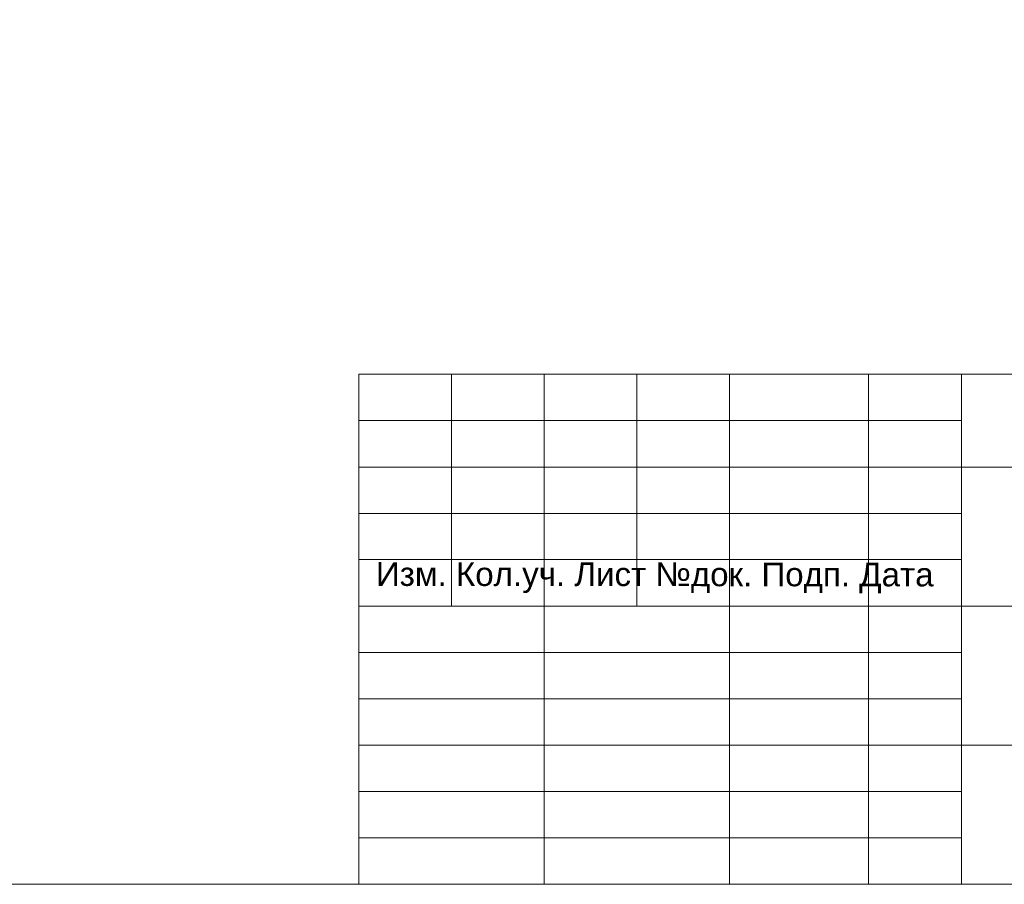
# Model space of a CAD drawing. Header units: millimetres. Extents: x 352 to 350573, y -22 to 37733.
# Tile 28 of 214: x 24429 to 31486, y 332 to 6525. Entities that reach past the tile are written whole.
import ezdxf

# ---------------------------------------------------------------- set-up
doc = ezdxf.new("R2010")
doc.units = ezdxf.units.MM
doc.layers.add('PDF _PDF_Geometry', color=7, linetype='Continuous')
doc.layers.add('PDF _Текст', color=7, linetype='Continuous')
doc.styles.add('PDF ArialMT', font='arial.ttf')

msp = doc.modelspace()

# ---------------------------------------------------------------- linework, layer by layer
at = {"layer": 'PDF _PDF_Geometry', "lineweight": 0}
for points in [[(1348.3, 332.2), (39150.3, 332.2), (39150.3, 27569.8), (1348.3, 27569.8), (1348.3, 332.2), (550.6, 332.2), (550.6, 5979.4), (1348.3, 5979.4), (351.7, 5979.4), (351.7, 10295.9), (1348.3, 10295.9)], [(39150.3, 3986.3), (26859.3, 3986.3), (26859.3, 332.2)], [(27523.7, 3986.3), (27523.7, 2325.3)], [(28188.1, 3986.3), (28188.1, 332.2)], [(28852.4, 3986.3), (28852.4, 2325.3)], [(29516.8, 3986.3), (29516.8, 332.2)], [(30513.4, 3986.3), (30513.4, 332.2)], [(31177.8, 3986.3), (31177.8, 332.2)], [(31177.8, 3654.1), (26859.3, 3654.1)], [(39150.3, 3319.9), (31177.8, 3319.9), (26859.3, 3319.9)], [(31177.8, 2987.7), (26859.3, 2987.7)], [(31177.8, 2657.5), (26859.3, 2657.5)], [(39150.3, 2325.3), (26859.3, 2325.3)], [(31177.8, 1993.1), (26859.3, 1993.1)], [(31177.8, 1661), (26859.3, 1661)], [(39150.3, 1328.8), (31177.8, 1328.8), (26859.3, 1328.8)], [(31177.8, 996.6), (26859.3, 996.6)], [(31177.8, 664.4), (26859.3, 664.4)]]:
    msp.add_lwpolyline(points, dxfattribs=at)

# ---------------------------------------------------------------- texts
at = {"layer": 'PDF _Текст', "insert": (26982.1, 2529.1), "char_height": 169.748, "attachment_point": 4, "rotation": 359.94494, "style": 'PDF ArialMT'}
msp.add_mtext('Изм. Кол.уч. Лист №док. Подп. Дата', dxfattribs=at)

doc.saveas('drawing.dxf')
